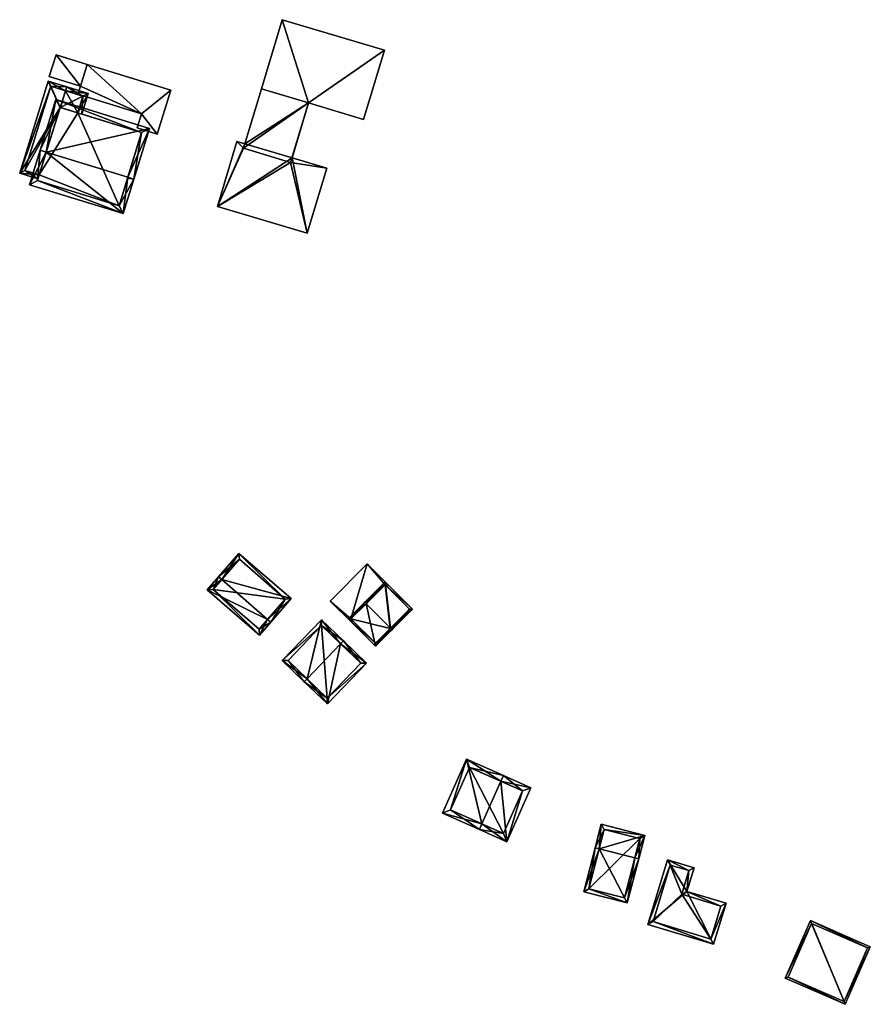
# Model space of a CAD drawing. Header units: inches. Extents: x 2528110 to 2532513, y 1151075 to 1152012.
# Tile 13 of 99: x 2530647 to 2530749, y 1151168 to 1151287. Entities that reach past the tile are written whole.
import ezdxf

# ---------------------------------------------------------------- set-up
doc = ezdxf.new("R2010")
doc.units = ezdxf.units.IN
doc.header["$MEASUREMENT"] = 0
doc.layers.add('Gebaeude Einzelhaus', color=10, linetype='Continuous')
doc.layers.add('Offenes Gebaeude', color=10, linetype='Continuous')

msp = doc.modelspace()

# ---------------------------------------------------------------- meshes
at = {"layer": 'Gebaeude Einzelhaus'}
mesh = msp.add_polyface(dxfattribs=at)
corners = [(2530670.823, 1151264.295, 382.165), (2530679.636, 1151269.591, 382.165), (2530673.975, 1151271.288, 382.165), (2530681.631, 1151261.055, 382.165), (2530683.976, 1151268.881, 382.165), (2530679.799, 1151270.133, 382.165), (2530673.169, 1151272.12, 382.165), (2530674.138, 1151271.83, 382.165), (2530673.975, 1151271.288, 383.745), (2530681.784, 1151276.755, 383.745), (2530676.123, 1151278.453, 383.745), (2530679.636, 1151269.591, 383.745), (2530681.784, 1151276.755, 382.165), (2530690.916, 1151283.08, 382.165), (2530678.615, 1151286.768, 382.165), (2530688.424, 1151274.765, 382.165), (2530676.123, 1151278.453, 382.165), (2530681.631, 1151261.055, 372.051), (2530670.823, 1151264.295, 372.051), (2530683.976, 1151268.881, 372.051), (2530679.799, 1151270.133, 372.051), (2530673.169, 1151272.12, 372.051), (2530674.138, 1151271.83, 372.051), (2530676.123, 1151278.453, 372.051), (2530681.784, 1151276.755, 372.051), (2530678.615, 1151286.768, 372.051), (2530690.916, 1151283.08, 372.051), (2530688.424, 1151274.765, 372.051)]
mesh.append_faces([[corners[k] for k in face] for face in [(12, 14, 16), (15, 13, 12), (12, 13, 14), (11, 9, 8), (8, 9, 10), (0, 2, 6), (6, 2, 7), (5, 1, 4), (4, 1, 3), (3, 1, 0), (0, 1, 2)]], dxfattribs={"color": 13})
mesh.append_faces([[corners[k] for k in face] for face in [(25, 24, 23), (25, 26, 24), (24, 26, 27), (13, 15, 26), (26, 15, 27), (24, 27, 12), (12, 27, 15), (16, 14, 23), (23, 14, 25), (14, 13, 25), (25, 13, 26), (24, 22, 23), (24, 20, 22), (12, 16, 9), (9, 16, 10), (12, 20, 24), (12, 5, 20), (5, 11, 1), (12, 9, 5), (5, 9, 11), (11, 8, 1), (1, 8, 2), (8, 7, 2), (7, 16, 22), (22, 16, 23), (8, 10, 7), (7, 10, 16), (18, 20, 17), (17, 20, 19), (18, 22, 20), (18, 21, 22), (0, 6, 18), (18, 6, 21), (21, 7, 22), (21, 6, 7), (19, 20, 4), (4, 20, 5), (4, 3, 19), (19, 3, 17), (3, 0, 17), (17, 0, 18)]], dxfattribs={"color": 41})
mesh = msp.add_polyface(dxfattribs=at)
corners = [(2530663.581, 1151273, 377.59), (2530661.691, 1151275.45, 377.59), (2530661.165, 1151273.746, 377.59), (2530665.211, 1151278.281, 377.59), (2530655.134, 1151281.393, 377.59), (2530654.322, 1151278.76, 377.59), (2530654.03, 1151277.815, 377.59), (2530651.388, 1151282.549, 377.195), (2530654.321, 1151278.76, 378.063), (2530655.134, 1151281.393, 378.063), (2530650.575, 1151279.916, 377.195), (2530654.322, 1151278.76, 372.42), (2530654.03, 1151277.815, 372.42), (2530661.691, 1151275.45, 372.42), (2530661.165, 1151273.746, 372.42), (2530663.581, 1151273, 372.42), (2530665.211, 1151278.281, 372.42), (2530655.134, 1151281.393, 372.42), (2530651.388, 1151282.549, 372.42), (2530650.575, 1151279.916, 372.42)]
mesh.append_faces([[corners[k] for k in face] for face in [(10, 8, 7), (7, 8, 9), (6, 1, 5), (5, 1, 4), (4, 1, 3), (3, 1, 0), (0, 1, 2)]], dxfattribs={"color": 13})
mesh.append_faces([[corners[k] for k in face] for face in [(18, 11, 19), (18, 17, 11), (8, 5, 9), (9, 5, 4), (10, 5, 8), (19, 11, 10), (10, 11, 5), (10, 7, 19), (19, 7, 18), (4, 7, 9), (4, 17, 7), (7, 17, 18), (13, 15, 14), (13, 16, 15), (13, 17, 16), (13, 11, 17), (13, 12, 11), (4, 3, 17), (17, 3, 16), (3, 0, 16), (16, 0, 15), (0, 2, 15), (15, 2, 14), (2, 1, 14), (14, 1, 13), (1, 6, 13), (13, 6, 12), (5, 11, 6), (6, 11, 12)]], dxfattribs={"color": 41})
mesh = msp.add_polyface(dxfattribs=at)
corners = [(2530654.005, 1151275.551, 377.86), (2530654.483, 1151275.404, 377.668), (2530655.251, 1151277.893, 377.668), (2530652.532, 1151278.209, 378.702), (2530652.679, 1151278.686, 378.702), (2530651.911, 1151276.197, 378.702), (2530647.015, 1151268.29, 377.668), (2530649.216, 1151267.61, 378.684), (2530649.363, 1151268.088, 378.684), (2530651.87, 1151276.21, 378.683), (2530650.438, 1151279.378, 377.668), (2530654.626, 1151277.563, 377.86), (2530650.768, 1151278.753, 377.888), (2530647.64, 1151268.62, 377.888), (2530650.768, 1151278.753, 372.42), (2530654.626, 1151277.563, 372.42), (2530647.64, 1151268.62, 372.42), (2530649.364, 1151268.088, 372.42), (2530654.005, 1151275.551, 372.42), (2530651.87, 1151276.21, 372.42)]
mesh.append_faces([[corners[k] for k in face] for face in [(7, 13, 8), (12, 4, 3), (12, 10, 4), (7, 6, 13), (13, 6, 12), (12, 6, 10), (2, 11, 4), (4, 11, 3), (2, 1, 11), (11, 1, 0), (10, 3, 4), (6, 9, 10), (10, 9, 3), (3, 9, 5), (6, 8, 9), (6, 7, 8), (0, 3, 5), (0, 2, 3), (3, 2, 4), (0, 1, 2)]], dxfattribs={"color": 13})
mesh.append_faces([[corners[k] for k in face] for face in [(15, 19, 14), (14, 19, 16), (16, 19, 17), (15, 18, 19), (15, 11, 18), (18, 11, 0), (8, 13, 17), (17, 13, 16), (13, 12, 16), (16, 12, 14), (3, 11, 12), (12, 11, 14), (14, 11, 15)]], dxfattribs={"color": 41})
mesh = msp.add_polyface(dxfattribs=at)
corners = [(2530660.037, 1151267.797, 381.599), (2530660.753, 1151267.576, 381.599), (2530662.634, 1151273.673, 378.702), (2530650.21, 1151270.832, 381.599), (2530651.375, 1151277.148, 378.702), (2530649.494, 1151271.053, 381.599), (2530648.211, 1151266.898, 378.702), (2530659.47, 1151263.423, 378.702), (2530661.696, 1151273.178, 379.043), (2530651.87, 1151276.21, 379.043), (2530658.975, 1151264.36, 379.202), (2530660.005, 1151267.694, 381.527), (2530649.149, 1151267.393, 379.202), (2530658.975, 1151264.36, 372.42), (2530661.696, 1151273.178, 372.42), (2530654.005, 1151275.551, 377.86), (2530654.005, 1151275.551, 372.42), (2530651.911, 1151276.197, 378.702), (2530651.87, 1151276.21, 378.683), (2530649.363, 1151268.088, 378.684), (2530649.149, 1151267.393, 372.42), (2530649.364, 1151268.088, 372.42), (2530651.87, 1151276.21, 372.42)]
mesh.append_faces([[corners[k] for k in face] for face in [(12, 5, 3), (12, 6, 5), (10, 7, 12), (12, 7, 6), (0, 1, 11), (11, 1, 10), (10, 1, 7), (5, 9, 3), (8, 1, 0), (8, 2, 1), (5, 4, 9), (9, 4, 8), (8, 4, 2), (3, 7, 0), (0, 7, 1), (3, 6, 7), (3, 5, 6), (3, 4, 5), (0, 2, 3), (3, 2, 4), (0, 1, 2)]], dxfattribs={"color": 13})
mesh.append_faces([[corners[k] for k in face] for face in [(16, 21, 22), (14, 13, 16), (16, 13, 21), (21, 13, 20), (10, 12, 13), (13, 12, 20), (20, 19, 21), (19, 3, 18), (18, 3, 9), (20, 12, 19), (19, 12, 3), (9, 17, 18), (9, 15, 17), (15, 14, 16), (9, 8, 15), (15, 8, 14), (8, 13, 14), (8, 10, 13), (8, 11, 10), (0, 11, 8)]], dxfattribs={"color": 41})
mesh = msp.add_polyface(dxfattribs=at)
corners = [(2530676.861, 1151214.581, 377.178), (2530677.239, 1151214.254, 377.178), (2530679.691, 1151217.081, 376.44), (2530671.335, 1151219.373, 377.178), (2530673.41, 1151222.529, 376.44), (2530670.958, 1151219.7, 377.178), (2530669.604, 1151218.139, 376.44), (2530675.885, 1151212.693, 376.44), (2530673.46, 1151221.824, 376.539), (2530678.986, 1151217.031, 376.539), (2530670.309, 1151218.189, 376.618), (2530675.835, 1151213.398, 376.619), (2530673.46, 1151221.824, 371.235), (2530678.986, 1151217.031, 371.235), (2530670.309, 1151218.189, 371.235), (2530675.835, 1151213.398, 371.235)]
mesh.append_faces([[corners[k] for k in face] for face in [(11, 0, 1), (1, 0, 9), (1, 9, 2), (10, 11, 7), (7, 11, 1), (6, 10, 7), (3, 10, 5), (8, 3, 5), (5, 10, 6), (9, 8, 4), (2, 9, 4), (4, 8, 5), (0, 7, 1), (5, 6, 3), (3, 6, 0), (0, 6, 7), (3, 4, 5), (0, 2, 3), (3, 2, 4), (0, 1, 2)]], dxfattribs={"color": 13})
mesh.append_faces([[corners[k] for k in face] for face in [(13, 15, 14), (13, 14, 12), (0, 15, 13), (11, 15, 0), (0, 13, 9), (14, 15, 10), (10, 15, 11), (12, 14, 3), (3, 14, 10), (8, 12, 3), (13, 12, 9), (9, 12, 8)]], dxfattribs={"color": 41})
mesh = msp.add_polyface(dxfattribs=at)
corners = [(2530691.656, 1151213.519, 377.81), (2530689.846, 1151211.348, 377.178), (2530691.833, 1151213.343, 377.81), (2530688.708, 1151216.453, 377.811), (2530686.545, 1151214.634, 377.178), (2530688.531, 1151216.629, 377.811), (2530694.304, 1151215.825, 377.178), (2530691.001, 1151219.111, 377.178), (2530686.899, 1151214.635, 377.234), (2530691.003, 1151218.758, 377.223), (2530689.845, 1151211.701, 377.234), (2530693.95, 1151215.824, 377.223), (2530691.611, 1151213.473, 377.796), (2530691.611, 1151213.473, 371.913), (2530693.95, 1151215.824, 371.913), (2530691.224, 1151218.538, 377.015), (2530691.224, 1151218.538, 377.115), (2530691.003, 1151218.758, 371.913), (2530691.003, 1151218.758, 376.993), (2530691.003, 1151218.758, 377.093), (2530686.899, 1151214.635, 371.913), (2530686.899, 1151214.635, 376.993), (2530686.899, 1151214.635, 377.093), (2530687.12, 1151214.415, 377.015), (2530689.845, 1151211.701, 371.913), (2530687.12, 1151214.415, 377.115)]
mesh.append_faces([[corners[k] for k in face] for face in [(11, 9, 6), (6, 9, 7), (0, 11, 2), (2, 10, 12), (12, 0, 2), (2, 11, 6), (1, 10, 2), (8, 10, 4), (4, 10, 1), (3, 8, 5), (9, 3, 5), (7, 9, 5), (5, 8, 4), (0, 7, 3), (3, 7, 5), (0, 6, 7), (0, 2, 6), (4, 3, 5), (4, 1, 3), (3, 1, 0), (0, 1, 2)]], dxfattribs={"color": 13})
mesh.append_faces([[corners[k] for k in face] for face in [(13, 17, 14), (13, 20, 17), (13, 24, 20), (12, 10, 13), (13, 10, 24), (20, 23, 21), (25, 8, 22), (23, 10, 25), (25, 10, 8), (20, 24, 23), (23, 24, 10), (8, 3, 22), (22, 3, 19), (19, 3, 9), (17, 20, 18), (18, 20, 21), (9, 16, 19), (15, 17, 18), (15, 14, 17), (9, 11, 16), (16, 11, 15), (15, 11, 14), (11, 13, 14), (11, 0, 13), (0, 12, 13)]], dxfattribs={"color": 41})
mesh = msp.add_polyface(dxfattribs=at)
corners = [(2530681.62, 1151207.432, 378.757), (2530681.274, 1151207.07, 378.757), (2530684.058, 1151204.404, 377.494), (2530685.647, 1151211.634, 378.757), (2530688.776, 1151209.329, 377.495), (2530685.993, 1151211.995, 378.757), (2530683.33, 1151214.545, 377.495), (2530678.613, 1151209.62, 377.495), (2530688.069, 1151209.314, 377.658), (2530684.043, 1151205.111, 377.658), (2530683.345, 1151213.838, 377.666), (2530679.32, 1151209.635, 377.665), (2530688.069, 1151209.314, 371.246), (2530683.345, 1151213.838, 371.246), (2530679.32, 1151209.635, 371.246), (2530684.043, 1151205.111, 371.246)]
mesh.append_faces([[corners[k] for k in face] for face in [(0, 9, 1), (11, 0, 1), (1, 9, 2), (10, 11, 7), (7, 11, 1), (6, 10, 7), (3, 10, 5), (8, 3, 5), (5, 10, 6), (4, 9, 8), (2, 9, 4), (4, 8, 5), (0, 7, 1), (5, 6, 3), (3, 6, 0), (0, 6, 7), (3, 4, 5), (0, 2, 3), (3, 2, 4), (0, 1, 2)]], dxfattribs={"color": 13})
mesh.append_faces([[corners[k] for k in face] for face in [(13, 15, 14), (12, 15, 13), (8, 15, 12), (9, 15, 8), (14, 15, 0), (0, 15, 9), (11, 14, 0), (13, 14, 10), (10, 14, 11), (12, 13, 3), (3, 13, 10), (8, 12, 3)]], dxfattribs={"color": 41})
mesh = msp.add_polyface(dxfattribs=at)
corners = [(2530704.938, 1151195.091, 379.142), (2530705.243, 1151195.776, 379.142), (2530700.793, 1151197.759, 376.82), (2530702.658, 1151189.978, 379.142), (2530697.904, 1151191.275, 376.819), (2530702.353, 1151189.293, 379.142), (2530705.645, 1151187.826, 377.98), (2530708.534, 1151194.31, 377.98), (2530698.894, 1151191.655, 377.177), (2530705.265, 1151188.816, 378.222), (2530707.544, 1151193.93, 378.222), (2530701.173, 1151196.769, 377.177), (2530707.544, 1151193.93, 372.186), (2530701.173, 1151196.769, 372.186), (2530698.894, 1151191.655, 372.186), (2530705.265, 1151188.816, 372.186)]
mesh.append_faces([[corners[k] for k in face] for face in [(11, 8, 2), (0, 11, 1), (10, 0, 1), (1, 11, 2), (7, 10, 1), (6, 9, 10), (6, 10, 7), (3, 9, 5), (8, 3, 5), (5, 9, 6), (2, 8, 4), (4, 8, 5), (0, 7, 1), (3, 6, 0), (0, 6, 7), (3, 5, 6), (3, 4, 5), (0, 2, 3), (3, 2, 4), (0, 1, 2)]], dxfattribs={"color": 13})
mesh.append_faces([[corners[k] for k in face] for face in [(13, 15, 14), (12, 15, 13), (10, 15, 12), (9, 15, 10), (14, 15, 3), (3, 15, 9), (8, 14, 3), (13, 14, 11), (11, 14, 8), (12, 13, 0), (0, 13, 11), (10, 12, 0)]], dxfattribs={"color": 41})
mesh = msp.add_polyface(dxfattribs=at)
corners = [(2530716.779, 1151186.974, 377.872), (2530716.295, 1151187.099, 377.872), (2530714.925, 1151181.803, 376.735), (2530720.166, 1151180.446, 376.735), (2530721.053, 1151185.869, 377.872), (2530721.536, 1151185.744, 377.872), (2530722.265, 1151188.563, 377.019), (2530717.024, 1151189.919, 377.019), (2530719.808, 1151181.055, 376.839), (2530715.534, 1151182.161, 376.839), (2530721.656, 1151188.204, 377.165), (2530717.383, 1151189.31, 377.165), (2530719.808, 1151181.055, 371.548), (2530721.656, 1151188.204, 371.548), (2530717.383, 1151189.31, 371.548), (2530715.534, 1151182.161, 371.548)]
mesh.append_faces([[corners[k] for k in face] for face in [(0, 9, 1), (11, 0, 1), (1, 9, 2), (7, 11, 1), (10, 11, 6), (6, 11, 7), (5, 8, 4), (4, 10, 5), (5, 10, 6), (9, 8, 3), (2, 9, 3), (3, 8, 5), (0, 7, 1), (5, 6, 4), (4, 6, 0), (0, 6, 7), (0, 3, 4), (4, 3, 5), (0, 2, 3), (0, 1, 2)]], dxfattribs={"color": 13})
mesh.append_faces([[corners[k] for k in face] for face in [(13, 15, 14), (13, 12, 15), (8, 9, 12), (12, 9, 15), (0, 15, 9), (0, 14, 15), (0, 11, 14), (11, 10, 14), (14, 10, 13), (10, 4, 13), (13, 4, 12), (12, 4, 8)]], dxfattribs={"color": 41})
mesh = msp.add_polyface(dxfattribs=at)
corners = [(2530724.998, 1151185.638, 376.64), (2530727.338, 1151181.838, 376.951), (2530728.195, 1151184.671, 376.64), (2530722.65, 1151177.875, 377.494), (2530730.559, 1151175.484, 377.494), (2530732.049, 1151180.414, 376.951), (2530727.571, 1151184.338, 376.692), (2530725.331, 1151185.014, 376.693), (2530723.274, 1151178.209, 377.441), (2530730.225, 1151176.108, 377.441), (2530731.425, 1151180.08, 377.004), (2530726.714, 1151181.504, 377.004), (2530726.714, 1151181.504, 371.063), (2530731.425, 1151180.08, 371.063), (2530727.571, 1151184.338, 371.063), (2530725.331, 1151185.014, 371.063), (2530723.274, 1151178.209, 371.063), (2530730.225, 1151176.108, 371.063)]
mesh.append_faces([[corners[k] for k in face] for face in [(11, 6, 1), (10, 11, 1), (5, 9, 10), (5, 10, 1), (8, 9, 4), (4, 9, 5), (7, 8, 3), (3, 8, 4), (6, 7, 0), (0, 7, 3), (1, 6, 2), (2, 6, 0), (5, 1, 4), (4, 1, 3), (3, 1, 0), (0, 1, 2)]], dxfattribs={"color": 13})
mesh.append_faces([[corners[k] for k in face] for face in [(12, 17, 16), (12, 16, 15), (12, 15, 14), (13, 17, 12), (10, 17, 13), (9, 17, 10), (16, 17, 8), (8, 17, 9), (15, 16, 7), (7, 16, 8), (14, 15, 6), (6, 15, 7), (12, 14, 6), (11, 12, 6), (13, 12, 10), (10, 12, 11)]], dxfattribs={"color": 41})
mesh = msp.add_polyface(dxfattribs=at)
corners = [(2530742.205, 1151178.32, 376.404), (2530746.399, 1151168.249, 378.441), (2530749.419, 1151175.174, 376.404), (2530739.184, 1151171.395, 378.441), (2530749.09, 1151175.045, 376.471), (2530746.27, 1151168.578, 378.374), (2530742.334, 1151177.991, 376.471), (2530739.513, 1151171.524, 378.374), (2530742.334, 1151177.991, 370.99), (2530749.09, 1151175.045, 370.99), (2530739.513, 1151171.524, 370.99), (2530746.27, 1151168.578, 370.99)]
mesh.append_faces([[corners[k] for k in face] for face in [(7, 5, 1), (6, 7, 3), (3, 7, 1), (4, 6, 0), (0, 6, 3), (2, 5, 4), (1, 5, 2), (2, 4, 0), (3, 1, 0), (0, 1, 2)]], dxfattribs={"color": 13})
mesh.append_faces([[corners[k] for k in face] for face in [(8, 11, 10), (9, 11, 8), (4, 11, 9), (5, 11, 4), (10, 11, 7), (7, 11, 5), (8, 10, 6), (6, 10, 7), (9, 8, 4), (4, 8, 6)]], dxfattribs={"color": 41})
at = {"layer": 'Offenes Gebaeude'}
mesh = msp.add_polyface(dxfattribs=at)
corners = [(2530686.899, 1151214.635, 377.093), (2530688.846, 1151221.256, 376.862), (2530684.39, 1151216.779, 376.862), (2530691.003, 1151218.758, 377.093), (2530691.4, 1151218.715, 377.115), (2530686.943, 1151214.238, 377.115), (2530687.12, 1151214.415, 377.115), (2530691.224, 1151218.538, 377.115), (2530691.4, 1151218.715, 377.015), (2530688.846, 1151221.256, 376.762), (2530684.39, 1151216.779, 376.762), (2530686.943, 1151214.238, 377.015), (2530687.12, 1151214.415, 377.015), (2530691.224, 1151218.538, 377.015), (2530686.899, 1151214.635, 376.993), (2530691.003, 1151218.758, 376.993)]
mesh.append_faces([[corners[k] for k in face] for face in [(4, 3, 7), (0, 5, 6), (0, 2, 5), (4, 1, 3), (3, 1, 0), (0, 1, 2)]], dxfattribs={"color": 13})
mesh.append_faces([[corners[k] for k in face] for face in [(11, 14, 12), (15, 8, 13), (14, 9, 15), (15, 9, 8), (11, 10, 14), (14, 10, 9), (8, 4, 13), (13, 4, 7), (11, 12, 5), (5, 12, 6), (5, 2, 11), (11, 2, 10), (2, 1, 10), (10, 1, 9), (1, 8, 9), (1, 4, 8)]], dxfattribs={"color": 41})

doc.saveas('drawing.dxf')
